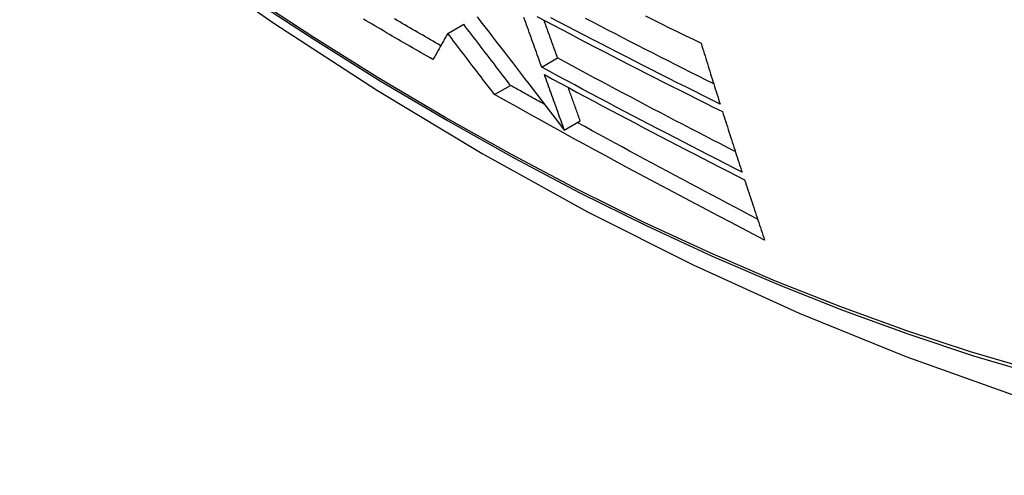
# Model space of a CAD drawing. Header units: inches. Extents: x 481 to 566.6, y 187.4 to 263.9.
# Tile 14 of 132: x 481.779 to 482.144, y 243.206 to 243.375. Entities that reach past the tile are written whole.
import ezdxf

# ---------------------------------------------------------------- set-up
doc = ezdxf.new("R2010")
doc.units = ezdxf.units.IN
doc.header["$MEASUREMENT"] = 0
doc.layers.add('Visible Edges(ANSI)', color=7, linetype='Continuous', lineweight=25)
doc.layers.add('Visible Tangent Edges(ANSI)', color=7, linetype='Continuous', lineweight=25)

msp = doc.modelspace()

# ---------------------------------------------------------------- linework, layer by layer
at = {"layer": 'Visible Edges(ANSI)'}
for p, q in [((481.93794, 243.36991), (481.94384, 243.37331)), ((481.97273, 243.3574), (481.97862, 243.3608)), ((481.9553, 243.34723), (481.96119, 243.35063)), ((481.98111, 243.3341), (481.987, 243.3375)), ((481.98111, 243.3341), (481.98111, 243.3341))]:
    msp.add_line(p, q, dxfattribs=at)
at = {"layer": 'Visible Edges(ANSI)', "flags": 128}
for points in [[(481.65118, 243.55667), (481.68698, 243.52252), (481.72335, 243.48975), (481.76023, 243.45844), (481.79758, 243.42862), (481.83534, 243.40036), (481.87347, 243.3737), (481.91193, 243.34869), (481.95067, 243.32539), (481.98964, 243.30383), (482.0288, 243.28408), (482.06811, 243.26617), (482.10753, 243.25016), (482.147, 243.2361), (482.1865, 243.22403), (482.22596, 243.21402), (482.26534, 243.20611)], [(482.01113, 243.37638), (482.01408, 243.37492), (482.01704, 243.37347), (482.01999, 243.37203), (482.02294, 243.37059), (482.02588, 243.36915), (482.02883, 243.36772), (482.03176, 243.3663)], [(481.93247, 243.36021), (481.93139, 243.36083), (481.93031, 243.36145), (481.92923, 243.36207), (481.92815, 243.36269), (481.92707, 243.36332), (481.92599, 243.36394), (481.92492, 243.36456), (481.92384, 243.36518), (481.92277, 243.36581), (481.92169, 243.36643), (481.92062, 243.36706), (481.91954, 243.36768), (481.91847, 243.3683), (481.9174, 243.36893), (481.91633, 243.36956), (481.91526, 243.37018), (481.91418, 243.37081), (481.91311, 243.37143), (481.91204, 243.37206), (481.91097, 243.37269), (481.90991, 243.37332), (481.90884, 243.37394), (481.90777, 243.37457), (481.90671, 243.3752)], [(481.93536, 243.36534), (481.93441, 243.36589), (481.93345, 243.36644), (481.9325, 243.36699), (481.93155, 243.36754), (481.9306, 243.36809), (481.92965, 243.36864), (481.9287, 243.3692), (481.92775, 243.36975), (481.9268, 243.3703), (481.92585, 243.37085), (481.9249, 243.3714), (481.92395, 243.37196), (481.923, 243.37251), (481.92205, 243.37306), (481.92111, 243.37361), (481.92016, 243.37417), (481.91921, 243.37472), (481.91827, 243.37528)], [(481.96119, 243.35063), (481.96048, 243.35156), (481.95976, 243.3525), (481.95905, 243.35343), (481.95833, 243.35437), (481.95761, 243.35531), (481.95689, 243.35625), (481.95617, 243.35719), (481.95545, 243.35814), (481.95472, 243.35908), (481.954, 243.36003), (481.95327, 243.36098), (481.95255, 243.36192), (481.95182, 243.36287), (481.9511, 243.36382), (481.95037, 243.36477), (481.94965, 243.36572), (481.94892, 243.36667), (481.94819, 243.36762), (481.94747, 243.36857), (481.94674, 243.36952), (481.94602, 243.37047), (481.94529, 243.37142), (481.94457, 243.37237), (481.94384, 243.37331)], [(481.94883, 243.37601), (481.95025, 243.37417), (481.95167, 243.37232), (481.9531, 243.37046), (481.95454, 243.36859), (481.95598, 243.36672), (481.95743, 243.36483), (481.9589, 243.36293), (481.96038, 243.36101), (481.96186, 243.35908), (481.96337, 243.35713), (481.96488, 243.35516), (481.96642, 243.35317), (481.96797, 243.35116), (481.96954, 243.34912), (481.97112, 243.34706), (481.97273, 243.34497), (481.97436, 243.34286), (481.97601, 243.34072), (481.97769, 243.33854), (481.97938, 243.33634), (481.98111, 243.3341)], [(481.97273, 243.3574), (481.9724, 243.35832), (481.97207, 243.35924), (481.97174, 243.36015), (481.97141, 243.36107), (481.97108, 243.36199), (481.97075, 243.36291), (481.97042, 243.36383), (481.9701, 243.36475), (481.96977, 243.36567), (481.96944, 243.36659), (481.96911, 243.36751), (481.96878, 243.36843), (481.96845, 243.36935), (481.96812, 243.37027), (481.96779, 243.37119), (481.96746, 243.37211), (481.96713, 243.37303), (481.9668, 243.37396), (481.96647, 243.37488), (481.96615, 243.3758)], [(481.97096, 243.37621), (481.97403, 243.37458), (481.97711, 243.37295), (481.98019, 243.37132), (481.98328, 243.3697), (481.98637, 243.36808), (481.98947, 243.36646), (481.99258, 243.36485), (481.9957, 243.36323), (481.99881, 243.36162), (482.00194, 243.36001), (482.00506, 243.3584), (482.0082, 243.3568), (482.01133, 243.3552), (482.01447, 243.3536), (482.01761, 243.352), (482.02076, 243.35041), (482.02391, 243.34882), (482.02706, 243.34723), (482.03021, 243.34565), (482.03337, 243.34406), (482.03652, 243.34248), (482.03968, 243.34091)], [(481.97862, 243.3608), (481.97841, 243.36138), (481.9782, 243.36197), (481.97799, 243.36255), (481.97778, 243.36313), (481.97757, 243.36371), (481.97736, 243.36429), (481.97716, 243.36488), (481.97695, 243.36546), (481.97674, 243.36604), (481.97653, 243.36662), (481.97632, 243.36721), (481.97611, 243.36779), (481.9759, 243.36838), (481.97569, 243.36896), (481.97548, 243.36954), (481.97527, 243.37013), (481.97506, 243.37071), (481.97486, 243.3713), (481.97465, 243.37188), (481.97444, 243.37246), (481.97423, 243.37305), (481.97402, 243.37363), (481.97381, 243.37422), (481.9736, 243.3748)], [(482.03879, 243.34372), (482.03562, 243.3453), (482.03245, 243.34688), (482.02929, 243.34846), (482.02612, 243.35005), (482.02296, 243.35164), (482.01981, 243.35323), (482.01665, 243.35482), (482.0135, 243.35641), (482.01036, 243.35801), (482.00722, 243.35961), (482.00408, 243.36121), (482.00095, 243.36282), (481.99783, 243.36442), (481.99471, 243.36603), (481.9916, 243.36764), (481.9885, 243.36925), (481.9854, 243.37086), (481.9823, 243.37248), (481.97922, 243.3741), (481.97613, 243.37572)], [(482.03643, 243.35119), (482.03362, 243.3526), (482.03081, 243.35401), (482.02799, 243.35543), (482.02518, 243.35685), (482.02238, 243.35827), (482.01957, 243.35969), (482.01677, 243.36112), (482.01397, 243.36254), (482.01117, 243.36397), (482.00838, 243.3654), (482.00559, 243.36684), (482.0028, 243.36827), (482.00002, 243.36971), (481.99725, 243.37115), (481.99447, 243.37259), (481.9917, 243.37403), (481.98894, 243.37547)], [(481.93794, 243.36991), (481.93771, 243.3695), (481.93748, 243.3691), (481.93725, 243.36869), (481.93702, 243.36829), (481.93679, 243.36788), (481.93657, 243.36748), (481.93634, 243.36707), (481.93611, 243.36666), (481.93588, 243.36626), (481.93565, 243.36585), (481.93542, 243.36545), (481.93519, 243.36504), (481.93496, 243.36464), (481.93473, 243.36423), (481.93451, 243.36383), (481.93428, 243.36343), (481.93405, 243.36302), (481.93382, 243.36262), (481.9336, 243.36222), (481.93337, 243.36181), (481.93314, 243.36141), (481.93292, 243.36101), (481.93269, 243.36061), (481.93247, 243.36021)], [(481.9553, 243.34723), (481.95458, 243.34816), (481.95387, 243.34909), (481.95315, 243.35003), (481.95243, 243.35097), (481.95171, 243.3519), (481.95099, 243.35285), (481.95027, 243.35379), (481.94955, 243.35473), (481.94883, 243.35568), (481.9481, 243.35662), (481.94738, 243.35757), (481.94665, 243.35852), (481.94593, 243.35947), (481.9452, 243.36042), (481.94447, 243.36136), (481.94375, 243.36231), (481.94302, 243.36326), (481.9423, 243.36421), (481.94157, 243.36516), (481.94084, 243.36611), (481.94012, 243.36706), (481.93939, 243.36801), (481.93867, 243.36896), (481.93794, 243.36991)], [(482.03176, 243.3663), (482.03205, 243.36535), (482.03234, 243.36441), (482.03263, 243.36347), (482.03292, 243.36252), (482.03321, 243.36158), (482.0335, 243.36063), (482.03379, 243.35969), (482.03408, 243.35875), (482.03437, 243.35781), (482.03467, 243.35686), (482.03496, 243.35592), (482.03525, 243.35498), (482.03554, 243.35404), (482.03584, 243.3531), (482.03613, 243.35216), (482.03643, 243.35122), (482.03672, 243.35028), (482.03701, 243.34934), (482.03731, 243.3484), (482.0376, 243.34747), (482.0379, 243.34653), (482.0382, 243.34559), (482.03849, 243.34466), (482.03879, 243.34372)], [(482.04444, 243.32611), (482.04167, 243.32754), (482.03889, 243.32896), (482.03613, 243.33039), (482.03336, 243.33182), (482.03059, 243.33325), (482.02783, 243.33469), (482.02507, 243.33612), (482.02231, 243.33756), (482.01956, 243.339), (482.01681, 243.34044), (482.01406, 243.34188), (482.01131, 243.34332), (482.00856, 243.34477), (482.00582, 243.34622), (482.00309, 243.34767), (482.00035, 243.34912), (481.99762, 243.35058), (481.99489, 243.35203), (481.99217, 243.35349), (481.98945, 243.35495), (481.98674, 243.35641), (481.98403, 243.35787), (481.98132, 243.35934), (481.97862, 243.3608)], [(482.04693, 243.31846), (482.04381, 243.32006), (482.04068, 243.32166), (482.03756, 243.32325), (482.03444, 243.32486), (482.03133, 243.32646), (482.02821, 243.32807), (482.0251, 243.32967), (482.02199, 243.33128), (482.01889, 243.3329), (482.01578, 243.33451), (482.01268, 243.33613), (482.00959, 243.33775), (482.00649, 243.33938), (482.0034, 243.341), (482.00032, 243.34263), (481.99723, 243.34426), (481.99415, 243.3459), (481.99108, 243.34753), (481.98801, 243.34917), (481.98494, 243.35081), (481.98188, 243.35246), (481.97882, 243.3541), (481.97577, 243.35575), (481.97273, 243.3574)], [(481.97372, 243.35462), (481.97677, 243.35297), (481.97981, 243.35132), (481.98286, 243.34968), (481.98592, 243.34803), (481.98898, 243.34639), (481.99204, 243.34475), (481.99511, 243.34312), (481.99819, 243.34148), (482.00127, 243.33985), (482.00435, 243.33822), (482.00744, 243.33659), (482.01053, 243.33496), (482.01363, 243.33334), (482.01673, 243.33172), (482.01983, 243.3301), (482.02293, 243.32849), (482.02604, 243.32687), (482.02915, 243.32526), (482.03226, 243.32365), (482.03537, 243.32205), (482.03849, 243.32044), (482.04161, 243.31884), (482.04474, 243.31724), (482.04786, 243.31564)], [(481.98111, 243.3341), (481.9808, 243.33495), (481.9805, 243.3358), (481.98019, 243.33666), (481.97988, 243.33751), (481.97957, 243.33837), (481.97926, 243.33922), (481.97896, 243.34008), (481.97865, 243.34093), (481.97834, 243.34179), (481.97803, 243.34264), (481.97772, 243.3435), (481.97742, 243.34435), (481.97711, 243.34521), (481.9768, 243.34607), (481.97649, 243.34692), (481.97618, 243.34778), (481.97588, 243.34863), (481.97557, 243.34949), (481.97526, 243.35035), (481.97495, 243.3512), (481.97465, 243.35206), (481.97434, 243.35291), (481.97403, 243.35377), (481.97372, 243.35462)], [(482.05528, 243.2933), (482.05105, 243.29551), (482.04682, 243.29771), (482.0426, 243.29992), (482.03838, 243.30214), (482.03416, 243.30436), (482.02995, 243.30658), (482.02575, 243.3088), (482.02155, 243.31103), (482.01736, 243.31327), (482.01317, 243.3155), (482.00898, 243.31775), (482.00481, 243.31999), (482.00065, 243.32224), (481.99649, 243.32449), (481.99234, 243.32674), (481.9882, 243.32899), (481.98407, 243.33126), (481.97994, 243.33352), (481.97582, 243.33579), (481.97171, 243.33807), (481.9676, 243.34035), (481.96349, 243.34264), (481.95939, 243.34493), (481.9553, 243.34723)], [(481.97381, 243.34357), (481.97328, 243.34387), (481.97276, 243.34416), (481.97223, 243.34445), (481.9717, 243.34475), (481.97118, 243.34504), (481.97065, 243.34533), (481.97012, 243.34563), (481.9696, 243.34592), (481.96907, 243.34621), (481.96855, 243.34651), (481.96802, 243.3468), (481.96749, 243.3471), (481.96697, 243.34739), (481.96644, 243.34768), (481.96592, 243.34798), (481.96539, 243.34827), (481.96487, 243.34857), (481.96434, 243.34886), (481.96382, 243.34916), (481.96329, 243.34945), (481.96277, 243.34975), (481.96224, 243.35004), (481.96172, 243.35034), (481.96119, 243.35063)], [(481.987, 243.3375), (481.98682, 243.33801), (481.98663, 243.33853), (481.98645, 243.33904), (481.98626, 243.33955), (481.98608, 243.34007), (481.98589, 243.34058), (481.98571, 243.34109), (481.98552, 243.34161), (481.98534, 243.34212), (481.98515, 243.34264), (481.98496, 243.34315), (481.98478, 243.34366), (481.98459, 243.34418), (481.98441, 243.34469), (481.98422, 243.34521), (481.98404, 243.34572), (481.98385, 243.34624), (481.98367, 243.34675), (481.98348, 243.34727), (481.9833, 243.34778), (481.98311, 243.3483), (481.98293, 243.34881), (481.98274, 243.34933), (481.98255, 243.34984)], [(482.03968, 243.34091), (482.03998, 243.33997), (482.04028, 243.33903), (482.04058, 243.33809), (482.04088, 243.33716), (482.04118, 243.33622), (482.04148, 243.33528), (482.04178, 243.33435), (482.04208, 243.33341), (482.04238, 243.33247), (482.04268, 243.33154), (482.04299, 243.3306), (482.04329, 243.32966), (482.04359, 243.32873), (482.04389, 243.32779), (482.0442, 243.32686), (482.0445, 243.32592), (482.0448, 243.32499), (482.04511, 243.32405), (482.04541, 243.32312), (482.04572, 243.32219), (482.04602, 243.32126), (482.04632, 243.32033), (482.04663, 243.31939), (482.04693, 243.31846)], [(482.05267, 243.30111), (482.04987, 243.30258), (482.04706, 243.30405), (482.04426, 243.30552), (482.04146, 243.30699), (482.03866, 243.30847), (482.03587, 243.30995), (482.03308, 243.31142), (482.03029, 243.31291), (482.0275, 243.31439), (482.02471, 243.31587), (482.02193, 243.31736), (482.01915, 243.31884), (482.01637, 243.32033), (482.01359, 243.32183), (482.01082, 243.32332), (482.00804, 243.32482), (482.00527, 243.32632), (482.0025, 243.32782), (481.99973, 243.32932), (481.99697, 243.33083), (481.9942, 243.33233), (481.99144, 243.33385), (481.98868, 243.33536), (481.98592, 243.33688)], [(482.04786, 243.31564), (482.04817, 243.31471), (482.04847, 243.31378), (482.04878, 243.31284), (482.04909, 243.31191), (482.0494, 243.31098), (482.0497, 243.31005), (482.05001, 243.30911), (482.05032, 243.30818), (482.05063, 243.30725), (482.05094, 243.30632), (482.05125, 243.30539), (482.05156, 243.30445), (482.05187, 243.30352), (482.05218, 243.30259), (482.05249, 243.30166), (482.0528, 243.30073), (482.05311, 243.2998), (482.05342, 243.29887), (482.05373, 243.29794), (482.05404, 243.29701), (482.05435, 243.29608), (482.05466, 243.29516), (482.05497, 243.29423), (482.05528, 243.2933)]]:
    msp.add_lwpolyline(points, dxfattribs=at)
at = {"layer": 'Visible Tangent Edges(ANSI)', "flags": 128}
for points in [[(482.15528, 243.24491), (482.13151, 243.25193), (482.10759, 243.25981), (482.08354, 243.26855), (482.05936, 243.27814), (482.03507, 243.28858), (482.01069, 243.29986), (481.98624, 243.31196), (481.96177, 243.32488), (481.93728, 243.3386), (481.91279, 243.35312), (481.88829, 243.36845), (481.86378, 243.38457), (481.8393, 243.40149), (481.81487, 243.41917), (481.79053, 243.43759), (481.76631, 243.45674), (481.74224, 243.47659), (481.71834, 243.49711), (481.69464, 243.51828), (481.67118, 243.54007), (481.64797, 243.56245)], [(481.64778, 243.56166), (481.67106, 243.53925), (481.69459, 243.51744), (481.71835, 243.49625), (481.74231, 243.47571), (481.76645, 243.45585), (481.79072, 243.43669), (481.81512, 243.41825), (481.8396, 243.40055), (481.86414, 243.38362), (481.8887, 243.36747), (481.91326, 243.35212), (481.93781, 243.33757), (481.96236, 243.32381), (481.98691, 243.31084), (482.01142, 243.29869), (482.03588, 243.28735), (482.06025, 243.27685), (482.08452, 243.26719), (482.10866, 243.25838), (482.13268, 243.25042), (482.15654, 243.24332)]]:
    msp.add_lwpolyline(points, dxfattribs=at)

doc.saveas('drawing.dxf')
